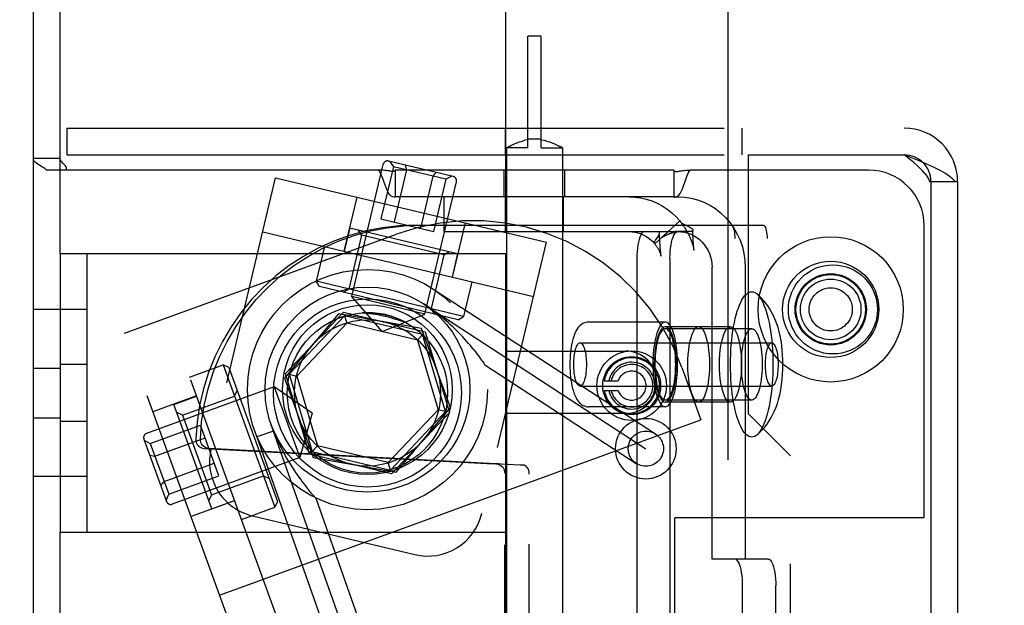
# Model space of a CAD drawing. Header units: inches. Extents: x 0 to 268, y 0 to 174.
# Tile 108 of 125: x 144.87 to 147.08, y 91.62 to 92.94. Entities that reach past the tile are written whole.
import ezdxf

# ---------------------------------------------------------------- set-up
doc = ezdxf.new("R2010")
doc.units = ezdxf.units.IN
doc.header["$LTSCALE"] = 14.754949
doc.header["$MEASUREMENT"] = 0
doc.linetypes.add('HIDDEN', pattern=[0.2, 0.1, -0.1])
doc.layers.get('0').update_dxf_attribs({"linetype": 'CONTINUOUS'})
doc.layers.add('DEFAULT_2', color=8, linetype='HIDDEN')
doc.layers.add('DIMENSIONS', color=7, linetype='CONTINUOUS')
doc.styles.get("Standard").update_dxf_attribs({"font": 'arial.ttf'})
doc.dimstyles.new('DIMSTYLE_1', dxfattribs={"dimtxt": 1.183552, "dimasz": 1.578069, "dimexe": 0.09, "dimexo": 0.07, "dimgap": 0.0375, "dimtad": 0, "dimtih": 1, "dimtoh": 1, "dimzin": 4, "dimdsep": 46, "dimtxsty": 'Standard', "dimblk": '_FILLED', "dimblk1": '_FILLED', "dimblk2": '_FILLED', "dimcen": 0.09, "dimadec": 3, "dimazin": 1, "dimtfac": 1, "dimtdec": 3, "dimtofl": 0, "dimtmove": 0, "dimatfit": 3, "dimldrblk": '_FILLED', "dimfxl": 0, "dimtolj": 1, "dimtzin": 4, "dimarcsym": 0})

# ---------------------------------------------------------------- blocks, each defined once
blk = doc.blocks.new('_FILLED')
at = {"color": 0, "linetype": 'ByBlock'}
blk.add_solid([(0, 0), (-1, 0.2), (-1, -0.2)], dxfattribs=at)
blk = doc.blocks.new('*D12')
at = {"layer": 'DIMENSIONS', "color": 2, "linetype": 'Continuous'}
for p, q in [((160.3208, 122.369), (160.3208, 119.6535)), ((143.7168, 121.0738), (149.3591, 121.0738)), ((160.3208, 121.0738), (154.6785, 121.0738))]:
    blk.add_line(p, q, dxfattribs=at)
at = {"layer": 'DIMENSIONS', "color": 2, "linetype": 'Continuous', "xscale": 1.5780694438, "yscale": 1.5780694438, "zscale": 1.5780694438, "rotation": 180}
blk.add_blockref('_FILLED', (143.7168, 121.0738), dxfattribs=at)
at = {"layer": 'DIMENSIONS', "color": 2, "linetype": 'Continuous', "xscale": 1.5780694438, "yscale": 1.5780694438, "zscale": 1.5780694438}
blk.add_blockref('_FILLED', (160.3208, 121.0738), dxfattribs=at)
at = {"layer": 'DIMENSIONS', "color": 2, "linetype": 'Continuous', "insert": (152.0188, 121.6656), "char_height": 1.18355, "width": 6.511736, "attachment_point": 2, "line_spacing_factor": 0.9}
blk.add_mtext('16.60\\PUSABLE\\PDEPTH', dxfattribs=at)

msp = doc.modelspace()

# ---------------------------------------------------------------- linework, layer by layer
at = {"layer": 'DEFAULT_2', "color": 8, "linetype": 'HIDDEN'}
for p, q in [((145.9584, 93.9976), (145.9584, 92.1926)), ((146.4584, 88.9976), (146.4584, 93.9976)), ((144.8988, 88.5986), (144.8988, 93.5986)), ((144.9588, 92.4111), (144.9588, 93.5986)), ((146.0088, 92.6486), (146.0088, 92.8986)), ((146.0388, 92.8986), (146.0088, 92.8986)), ((146.0388, 92.6486), (146.0388, 92.8986)), ((144.9738, 92.6926), (144.9738, 92.6326)), ((144.9738, 92.6926), (146.8538, 92.6926)), ((145.9582, 92.6926), (145.9582, 92.6326)), ((146.4894, 92.6926), (146.4894, 92.6326)), ((145.99, 92.6618), (145.9961, 92.6637)), ((145.9961, 92.6637), (146.0024, 92.6653)), ((146.0088, 92.6666), (146.0024, 92.6653)), ((146.0388, 92.6678), (146.0088, 92.6678)), ((146.0388, 92.6666), (146.0452, 92.6653)), ((146.0452, 92.6653), (146.0515, 92.6637)), ((146.0514, 92.6637), (146.0575, 92.6618)), ((145.9616, 92.6488), (145.9613, 92.6486)), ((145.9613, 92.6486), (145.9613, 89.1986)), ((146.0088, 92.6486), (145.9613, 92.6486)), ((145.9616, 92.6488), (145.9645, 92.6504)), ((145.9645, 92.6504), (145.9671, 92.6518)), ((145.9671, 92.6517), (145.9704, 92.6535)), ((145.9703, 92.6534), (145.9744, 92.6554)), ((145.9743, 92.6554), (145.9791, 92.6575)), ((145.979, 92.6575), (145.9844, 92.6597)), ((145.9843, 92.6597), (145.9901, 92.6618)), ((146.0388, 92.6486), (146.0863, 92.6486)), ((146.0575, 92.6618), (146.0633, 92.6597)), ((146.0632, 92.6597), (146.0686, 92.6575)), ((146.0685, 92.6575), (146.0732, 92.6554)), ((146.0732, 92.6554), (146.0772, 92.6534)), ((146.0772, 92.6535), (146.0805, 92.6517)), ((146.0805, 92.6518), (146.0831, 92.6504)), ((146.0849, 92.6494), (146.0859, 92.6488)), ((146.0863, 92.6486), (146.0863, 89.1986)), ((144.9588, 92.6248), (144.8988, 92.6248)), ((144.9738, 92.6326), (146.5038, 92.6326)), ((145.8411, 92.5843), (145.6961, 92.6188)), ((145.6981, 92.6183), (145.707, 92.6059)), ((146.5038, 92.6326), (146.5038, 92.0526)), ((146.5038, 92.6326), (146.8538, 92.6326)), ((145.6745, 92.5986), (144.9279, 92.5986)), ((144.9672, 92.6121), (144.9653, 92.614)), ((145.6134, 92.3147), (145.6841, 92.6114)), ((145.707, 92.6059), (145.6792, 92.4892)), ((145.8249, 92.5778), (145.707, 92.6059)), ((145.7365, 92.5989), (145.7087, 92.4822)), ((145.7113, 92.5986), (145.7113, 92.5386)), ((146.3363, 92.5986), (145.7113, 92.5986)), ((145.7332, 92.61), (145.7365, 92.5989)), ((145.9558, 92.5386), (145.9558, 92.5986)), ((146.0918, 92.5386), (146.0918, 92.5986)), ((146.3363, 92.5986), (146.3363, 92.5386)), ((146.3569, 92.5975), (146.3602, 92.5979)), ((146.7738, 92.5986), (146.373, 92.5986)), ((143.9652, 86.3801), (145.4426, 92.5815)), ((145.4426, 92.5815), (146.0506, 92.4367)), ((145.7955, 92.5849), (145.7677, 92.4681)), ((145.8034, 92.5933), (145.7955, 92.5849)), ((145.8249, 92.5778), (145.7971, 92.4611)), ((145.8385, 92.5849), (145.8249, 92.5778)), ((146.345, 92.5954), (146.3469, 92.5959)), ((145.688, 92.5667), (145.6858, 92.5731)), ((145.7778, 92.2755), (145.8485, 92.5722)), ((146.9109, 92.5726), (146.9679, 92.5726)), ((146.9138, 92.5726), (146.9138, 89.6246)), ((146.9679, 92.5726), (146.9738, 92.5726)), ((146.9738, 92.5726), (146.9738, 89.6246)), ((145.625, 92.5381), (145.596, 92.4165)), ((145.7113, 92.5386), (145.7113, 92.538)), ((146.3363, 92.5386), (145.7113, 92.5386)), ((145.8207, 92.4606), (145.8207, 92.5386)), ((145.9588, 92.4606), (145.9588, 92.5386)), ((146.0888, 92.4606), (146.0888, 92.5386)), ((146.3363, 92.5386), (146.3363, 92.538)), ((146.3363, 92.5386), (146.3459, 92.5386)), ((145.6792, 92.4892), (145.7971, 92.4611)), ((145.609, 92.4689), (145.5965, 92.4164)), ((145.609, 92.4689), (145.8512, 92.4112)), ((145.6354, 92.4523), (145.628, 92.4644)), ((145.758, 92.4751), (146.5371, 92.4751)), ((145.8682, 92.4802), (145.8392, 92.3586)), ((146.3502, 92.4844), (146.2939, 92.4332)), ((146.3502, 92.4844), (146.3513, 92.4827)), ((146.8988, 91.8186), (146.8988, 92.4736)), ((145.1031, 92.2325), (145.7139, 92.4549)), ((145.4136, 92.46), (146.0216, 92.3151)), ((145.6354, 92.4523), (145.6067, 92.3317)), ((145.8202, 92.4083), (145.6354, 92.4523)), ((145.8207, 92.4606), (146.3459, 92.4606)), ((146.3044, 92.4587), (146.3041, 92.4606)), ((146.3048, 92.4508), (146.3044, 92.4587)), ((146.3055, 92.4384), (146.3048, 92.4508)), ((146.3787, 92.4606), (146.3459, 92.4606)), ((146.3795, 92.454), (146.3791, 92.4632)), ((146.3799, 92.445), (146.3795, 92.454)), ((146.3803, 92.4381), (146.3799, 92.445)), ((146.4742, 89.7551), (146.4742, 92.4451)), ((146.5459, 89.7551), (146.5459, 92.4451)), ((144.5732, 86.2353), (146.0506, 92.4367)), ((145.5522, 92.4269), (145.5337, 92.3491)), ((146.2939, 92.4332), (146.293, 92.4338)), ((146.306, 92.4297), (146.3055, 92.4384)), ((146.3063, 92.4247), (146.306, 92.4297)), ((146.3067, 92.4199), (146.3063, 92.4247)), ((146.3069, 92.4169), (146.3067, 92.4199)), ((146.3806, 92.4333), (146.3803, 92.4381)), ((146.3808, 92.4302), (146.3806, 92.4333)), ((146.381, 92.4273), (146.3808, 92.4302)), ((146.3812, 92.4245), (146.381, 92.4273)), ((144.9588, 92.4111), (144.9588, 91.7861)), ((144.9588, 92.4111), (145.9588, 92.4111)), ((145.0188, 92.4111), (145.0188, 91.7861)), ((145.8202, 92.4083), (145.7915, 92.2877)), ((145.8202, 92.4083), (145.8323, 92.4157)), ((145.8512, 92.4112), (145.8387, 92.3587)), ((145.9588, 92.4111), (145.9588, 91.7861)), ((146.2534, 92.4006), (146.2534, 89.8006)), ((146.3071, 92.4141), (146.3069, 92.4169)), ((146.328, 92.4006), (146.328, 89.8006)), ((146.4224, 91.7261), (146.4224, 92.3806)), ((146.497, 92.3806), (146.497, 91.7261)), ((145.5411, 92.3371), (145.5337, 92.3491)), ((145.8644, 92.2703), (145.5337, 92.3491)), ((145.8524, 92.2629), (145.5411, 92.3371)), ((145.6067, 92.3317), (145.5946, 92.3243)), ((145.7959, 92.3319), (146.2953, 92.0067)), ((145.883, 92.3481), (145.8644, 92.2703)), ((145.6817, 92.2368), (145.6134, 92.3147)), ((145.7778, 92.2755), (145.6134, 92.3147)), ((145.7743, 92.2988), (146.2738, 91.9736)), ((145.7915, 92.2877), (145.7989, 92.2756)), ((145.0188, 92.2861), (144.8988, 92.2861)), ((145.7566, 90.7411), (145.2008, 92.2681)), ((145.5841, 92.2763), (145.4626, 92.1315)), ((145.4648, 92.1424), (145.5948, 92.2798)), ((145.5972, 92.2715), (145.4733, 92.1404)), ((145.7703, 92.2435), (145.5841, 92.2763)), ((145.5948, 92.2798), (145.7787, 92.236)), ((145.5972, 92.2715), (145.6022, 92.2549)), ((145.7727, 92.2297), (145.5972, 92.2715)), ((145.6817, 92.2368), (145.7778, 92.2755)), ((145.8524, 92.2629), (145.8644, 92.2703)), ((145.6022, 92.2549), (145.4901, 92.1364)), ((145.7608, 92.2171), (145.6022, 92.2549)), ((145.835, 92.0658), (145.7703, 92.2435)), ((146.3174, 92.2576), (146.1453, 92.2576)), ((146.4637, 92.2471), (146.3174, 92.2471)), ((146.5116, 92.2426), (146.3174, 92.2426)), ((145.6588, 90.7055), (145.1031, 92.2325)), ((145.7727, 92.2297), (145.7608, 92.2171)), ((145.8243, 92.0568), (145.7727, 92.2297)), ((145.7787, 92.236), (145.8327, 92.0548)), ((145.7608, 92.2171), (145.8074, 92.0608)), ((146.1262, 92.2111), (146.5565, 92.2111)), ((145.9584, 92.1926), (146.2284, 92.1926)), ((144.8988, 92.1542), (144.9588, 92.1542)), ((145.0188, 92.1626), (144.9588, 92.1626)), ((145.2495, 92.1342), (145.3247, 92.1616)), ((145.3247, 92.1616), (145.441, 91.8421)), ((145.3375, 92.1556), (145.3247, 92.1616)), ((145.3375, 92.1556), (145.447, 91.8549)), ((145.907, 92.1696), (145.9101, 92.1652)), ((145.9125, 92.1617), (146.2522, 91.9405)), ((146.3547, 92.156), (146.3975, 92.0386)), ((145.5189, 91.9612), (145.4648, 92.1424)), ((145.4733, 92.1404), (145.5248, 91.9675)), ((145.4733, 92.1404), (145.4901, 92.1364)), ((145.4901, 92.1364), (145.5367, 91.9801)), ((145.4395, 92.1124), (145.1529, 92.008)), ((145.4395, 92.1124), (145.4973, 91.9535)), ((145.5247, 92.0535), (145.4395, 92.1124)), ((145.4626, 92.1315), (145.5272, 91.9538)), ((146.1262, 92.1141), (146.5565, 92.1141)), ((146.1804, 92.126), (146.2114, 92.126)), ((145.2649, 92.0919), (145.1672, 92.0564)), ((145.2144, 92.073), (145.2651, 92.0915)), ((145.2338, 92.0487), (145.3504, 92.0911)), ((145.3504, 92.0911), (145.3563, 92.1039)), ((146.1804, 92.104), (146.2114, 92.104)), ((145.2995, 91.839), (145.2144, 92.073)), ((145.7135, 91.9209), (145.835, 92.0658)), ((146.3174, 92.0676), (146.1453, 92.0676)), ((146.5116, 92.0826), (146.3174, 92.0826)), ((146.4637, 92.0781), (146.3174, 92.0781)), ((145.2338, 92.0487), (145.221, 92.0547)), ((145.2338, 92.0487), (145.2988, 91.8701)), ((145.5247, 92.0535), (145.4973, 91.9535)), ((145.8074, 92.0608), (145.6954, 91.9423)), ((145.7003, 91.9257), (145.8243, 92.0568)), ((145.8327, 92.0548), (145.7028, 91.9174)), ((145.8243, 92.0568), (145.8074, 92.0608)), ((145.9584, 92.0526), (145.9584, 88.9976)), ((146.2284, 92.0526), (145.9584, 92.0526)), ((146.5988, 91.9576), (146.5038, 92.0526)), ((144.8988, 92.043), (144.9588, 92.043)), ((145.0188, 92.0346), (144.9588, 92.0346)), ((145.1611, 91.9853), (145.2739, 92.0263)), ((145.3154, 91.9124), (145.2739, 92.0263)), ((145.3168, 91.6452), (146.3975, 92.0386)), ((145.6374, 91.4473), (145.4319, 92.0295)), ((145.4381, 92.0132), (145.4005, 92)), ((145.4005, 92), (145.6001, 91.4341)), ((145.1469, 91.9952), (145.1978, 91.8552)), ((145.1478, 91.9927), (145.1611, 91.9853)), ((145.1611, 91.9853), (145.2026, 91.8714)), ((145.1715, 91.9568), (145.2843, 91.9979)), ((145.5248, 91.9675), (145.5367, 91.9801)), ((145.6954, 91.9423), (145.5367, 91.9801)), ((145.1601, 91.9588), (145.1715, 91.9568)), ((145.282, 91.9741), (145.9317, 91.9397)), ((145.7028, 91.9174), (145.5189, 91.9612)), ((145.5248, 91.9675), (145.7003, 91.9257)), ((146.5988, 90.2396), (146.5988, 91.9576)), ((145.1922, 91.8999), (145.305, 91.9409)), ((145.4973, 91.9535), (145.2107, 91.8492)), ((145.5272, 91.9538), (145.7135, 91.9209)), ((145.7003, 91.9257), (145.6954, 91.9423)), ((145.9422, 91.9397), (145.9317, 91.9397)), ((145.9423, 91.9381), (145.9317, 91.9397)), ((145.0188, 91.9111), (144.8988, 91.9111)), ((145.2026, 91.8714), (145.3154, 91.9124)), ((145.2988, 91.8701), (145.4153, 91.9126)), ((145.4153, 91.9126), (145.4282, 91.9066)), ((145.9569, 90.2822), (145.9569, 91.9181)), ((146.0122, 90.2836), (146.0122, 91.9166)), ((145.1848, 91.891), (145.1922, 91.8999)), ((145.1971, 91.8571), (145.2026, 91.8714)), ((145.2988, 91.8701), (145.2928, 91.8573)), ((145.3504, 91.857), (145.2527, 91.8214)), ((145.2995, 91.839), (145.3503, 91.8575)), ((145.447, 91.8549), (145.441, 91.8421)), ((145.5326, 91.8629), (145.531, 91.8647)), ((145.5326, 91.8629), (145.6746, 91.4604)), ((145.3658, 91.8147), (145.441, 91.8421)), ((145.3904, 91.823), (145.7552, 91.7361)), ((146.3388, 90.3786), (146.3388, 91.8186)), ((146.8988, 91.8186), (146.3388, 91.8186)), ((144.9588, 88.5986), (144.9588, 91.7861)), ((144.9588, 91.7861), (145.9588, 91.7861)), ((146.4736, 91.7261), (146.4224, 91.7261)), ((146.5482, 91.7261), (146.4736, 91.7261)), ((146.4911, 91.0391), (146.4911, 91.6661)), ((146.5657, 91.0391), (146.5657, 91.6661))]:
    msp.add_line(p, q, dxfattribs=at)
for points in [[(146.0863, 92.6486), (146.0859, 92.6488), (146.083, 92.6504)], [(144.9125, 92.6095), (144.9093, 92.6114), (144.9064, 92.6134), (144.9038, 92.6155), (144.9016, 92.6178), (144.9, 92.6202), (144.8991, 92.6225), (144.8988, 92.6248)], [(144.9733, 92.5986), (144.9735, 92.601), (144.9731, 92.6033), (144.9721, 92.6058), (144.9707, 92.6081), (144.969, 92.6102), (144.9672, 92.6121), (144.9653, 92.614), (144.9633, 92.616), (144.9615, 92.6181), (144.9601, 92.6202), (144.9591, 92.6225), (144.9588, 92.6248)], [(146.9679, 92.5726), (146.9624, 92.5786), (146.9551, 92.5846), (146.9463, 92.5906), (146.9359, 92.5966), (146.9243, 92.6026), (146.9116, 92.6086), (146.898, 92.6146), (146.8836, 92.6206), (146.8688, 92.6266), (146.8538, 92.6326)], [(146.9, 92.5906), (146.8949, 92.5966), (146.8891, 92.6026), (146.8827, 92.6086), (146.8759, 92.6146), (146.8687, 92.6206), (146.8613, 92.6266), (146.8538, 92.6326)], [(144.9255, 92.601), (144.9226, 92.6032), (144.9193, 92.6054), (144.9159, 92.6075), (144.9125, 92.6095)], [(144.9279, 92.5986), (144.9255, 92.601), (144.9226, 92.6032), (144.9193, 92.6054)], [(145.6833, 92.5798), (145.6806, 92.5865), (145.6777, 92.5928), (145.6745, 92.5986)], [(145.6858, 92.5731), (145.6833, 92.5798), (145.6806, 92.5865), (145.6777, 92.5928), (145.6745, 92.5986)], [(145.6874, 92.5979), (145.6837, 92.5982), (145.6794, 92.5984), (145.6745, 92.5986)], [(145.7006, 92.5959), (145.6994, 92.5962), (145.6978, 92.5965), (145.6958, 92.5968), (145.6935, 92.5972), (145.6907, 92.5975), (145.6874, 92.5979), (145.6836, 92.5982), (145.6794, 92.5984)], [(145.7088, 92.5963), (145.707, 92.5956), (145.7058, 92.5953), (145.7049, 92.5951), (145.7041, 92.5951), (145.7034, 92.5952), (145.7026, 92.5954), (145.7006, 92.5959)], [(145.7113, 92.5973), (145.7088, 92.5963), (145.707, 92.5956), (145.7058, 92.5953), (145.7049, 92.5951)], [(146.3363, 92.5973), (146.3388, 92.5963), (146.3405, 92.5956), (146.3418, 92.5953), (146.3427, 92.5951), (146.3435, 92.5951), (146.3442, 92.5952), (146.345, 92.5954)], [(146.3388, 92.5963), (146.3405, 92.5956), (146.3418, 92.5953), (146.3427, 92.5951)], [(146.3459, 92.5956), (146.3469, 92.5959), (146.3482, 92.5962), (146.3498, 92.5965), (146.3517, 92.5968), (146.3541, 92.5972), (146.3569, 92.5975), (146.3602, 92.5979), (146.3639, 92.5982), (146.3682, 92.5984)], [(146.3639, 92.5982), (146.3682, 92.5984), (146.373, 92.5986)], [(146.3643, 92.5798), (146.3669, 92.5865), (146.3698, 92.5928), (146.373, 92.5986)], [(146.3574, 92.5607), (146.3595, 92.5667), (146.3618, 92.5731), (146.3643, 92.5798)], [(146.9, 92.5906), (146.9044, 92.5846), (146.9081, 92.5786), (146.9109, 92.5726)], [(145.6923, 92.5553), (145.6902, 92.5607), (145.688, 92.5667)], [(145.7113, 92.538), (145.7084, 92.5378), (145.7054, 92.5384), (145.7024, 92.5399), (145.6996, 92.5425), (145.6969, 92.546), (145.6945, 92.5504), (145.6923, 92.5553), (145.6902, 92.5607)], [(146.3363, 92.538), (146.3392, 92.5378), (146.3422, 92.5384), (146.3452, 92.5399), (146.348, 92.5425), (146.3506, 92.5461), (146.3531, 92.5504), (146.3553, 92.5553), (146.3574, 92.5607)], [(146.2363, 92.5386), (146.2492, 92.538), (146.262, 92.5363), (146.2746, 92.5334), (146.2869, 92.5295), (146.2989, 92.5244), (146.3104, 92.5183), (146.3213, 92.5112), (146.3317, 92.5031), (146.3413, 92.4942), (146.3502, 92.4844)], [(146.3459, 92.5386), (146.3608, 92.5378), (146.3754, 92.5356), (146.3898, 92.5318), (146.4037, 92.5266), (146.4171, 92.52), (146.4298, 92.512), (146.4417, 92.5027), (146.4527, 92.4923), (146.4627, 92.4808), (146.4715, 92.4684), (146.4791, 92.4551), (146.4855, 92.4411), (146.4905, 92.4265), (146.4941, 92.4114), (146.4962, 92.3962), (146.497, 92.3806)], [(145.758, 92.4751), (145.72, 92.4736), (145.6824, 92.4693), (145.6452, 92.462), (145.6087, 92.4518), (145.573, 92.4389), (145.5384, 92.4233), (145.5051, 92.405), (145.4733, 92.3842), (145.4431, 92.361), (145.4148, 92.3355), (145.3885, 92.308), (145.3644, 92.2784), (145.3425, 92.2471), (145.3231, 92.2143), (145.3063, 92.18), (145.2921, 92.1445), (145.2806, 92.108), (145.272, 92.0707), (145.2662, 92.0331), (145.2632, 91.9949)], [(145.2737, 91.9949), (145.2766, 92.0331), (145.2824, 92.0707), (145.2911, 92.108), (145.3025, 92.1445), (145.3167, 92.18), (145.3336, 92.2143), (145.353, 92.2471), (145.3748, 92.2784), (145.3989, 92.308), (145.4252, 92.3355), (145.4535, 92.361), (145.4837, 92.3842), (145.5155, 92.405), (145.5488, 92.4233), (145.5834, 92.4389), (145.6191, 92.4518), (145.6557, 92.462), (145.6929, 92.4693), (145.7304, 92.4736), (145.7684, 92.4751)], [(146.3513, 92.4827), (146.3517, 92.4822), (146.3528, 92.4809), (146.3538, 92.4796), (146.3549, 92.4782), (146.3559, 92.4767), (146.357, 92.4752), (146.3581, 92.4737), (146.3592, 92.4721), (146.3603, 92.4705), (146.3613, 92.4689), (146.3624, 92.4672), (146.3634, 92.4656), (146.3644, 92.4638), (146.3654, 92.4621), (146.3664, 92.4604), (146.3674, 92.4586), (146.3683, 92.4568), (146.3693, 92.455), (146.3702, 92.4532), (146.371, 92.4514), (146.3719, 92.4496), (146.3727, 92.4478), (146.3734, 92.4461), (146.3742, 92.4443), (146.3749, 92.4425), (146.3756, 92.4408), (146.3762, 92.439), (146.3768, 92.4373), (146.3774, 92.4356), (146.378, 92.434), (146.3785, 92.4324), (146.379, 92.4308), (146.3794, 92.4292), (146.3798, 92.4278), (146.3802, 92.4263), (146.3805, 92.425), (146.3808, 92.4237), (146.3811, 92.4225), (146.3813, 92.4214), (146.3815, 92.4205), (146.3816, 92.4197), (146.3817, 92.4193)], [(146.3513, 92.4827), (146.352, 92.482), (146.3544, 92.4798), (146.3573, 92.4779), (146.3604, 92.4762), (146.3636, 92.4746), (146.3668, 92.4732), (146.3697, 92.4719), (146.3724, 92.4705), (146.3749, 92.4691), (146.3768, 92.4675), (146.3782, 92.4659), (146.379, 92.4641), (146.3791, 92.4632)], [(146.4742, 92.4451), (146.4741, 92.4499), (146.4738, 92.4544), (146.4732, 92.4587), (146.4725, 92.4627), (146.4716, 92.4663), (146.4706, 92.4694), (146.4694, 92.4718), (146.4681, 92.4736), (146.4668, 92.4747), (146.4654, 92.4751)], [(146.5371, 92.4751), (146.5385, 92.4747), (146.5398, 92.4736), (146.5411, 92.4718), (146.5423, 92.4694), (146.5433, 92.4663), (146.5442, 92.4627), (146.5449, 92.4587), (146.5455, 92.4544), (146.5458, 92.4499), (146.5459, 92.4451)], [(146.2363, 92.4606), (146.2428, 92.4603), (146.2493, 92.4594), (146.2557, 92.458), (146.2619, 92.456), (146.268, 92.4534), (146.2738, 92.4503), (146.2793, 92.4467), (146.2846, 92.4427), (146.2894, 92.4381), (146.2939, 92.4332)], [(146.2709, 92.4606), (146.2686, 92.4601), (146.2664, 92.4586), (146.2642, 92.456), (146.2622, 92.4526), (146.2603, 92.4482), (146.2585, 92.443), (146.257, 92.4371), (146.2558, 92.4306), (146.2547, 92.4236), (146.254, 92.4161), (146.2536, 92.4085), (146.2534, 92.4006)], [(146.293, 92.4338), (146.2927, 92.4345), (146.2926, 92.4355), (146.2929, 92.4367), (146.2936, 92.4381), (146.2946, 92.4397), (146.2958, 92.4414)], [(146.2958, 92.4414), (146.2985, 92.4453), (146.3, 92.4474), (146.3014, 92.4497), (146.3027, 92.452), (146.3037, 92.4544), (146.3043, 92.4566), (146.3044, 92.4587)], [(146.3084, 92.4466), (146.3084, 92.4466), (146.3085, 92.4467), (146.3089, 92.447), (146.3094, 92.4473), (146.3099, 92.4477), (146.3106, 92.448), (146.3112, 92.4484), (146.3119, 92.4488), (146.3126, 92.4492), (146.3134, 92.4497), (146.3142, 92.4501), (146.315, 92.4505), (146.3159, 92.451), (146.3168, 92.4514), (146.3177, 92.4519), (146.3186, 92.4523), (146.3196, 92.4528), (146.3206, 92.4532), (146.3216, 92.4537), (146.3226, 92.4541), (146.3236, 92.4545), (146.3246, 92.4549), (146.3256, 92.4553), (146.3266, 92.4557), (146.3276, 92.4561), (146.3286, 92.4565), (146.3296, 92.4568), (146.3305, 92.4572), (146.3315, 92.4575), (146.3325, 92.4578), (146.3334, 92.4581), (146.3343, 92.4584), (146.3353, 92.4587), (146.3362, 92.459), (146.337, 92.4592), (146.3379, 92.4594), (146.3387, 92.4596), (146.3395, 92.4598), (146.3403, 92.46), (146.341, 92.4602), (146.3418, 92.4604), (146.3424, 92.4605), (146.3431, 92.4606), (146.3436, 92.4607), (146.344, 92.4608), (146.3441, 92.4608)], [(146.3132, 92.4507), (146.3125, 92.4501), (146.3117, 92.4494), (146.311, 92.4488), (146.3103, 92.4482), (146.3097, 92.4477), (146.3091, 92.4472), (146.3087, 92.4469), (146.3084, 92.4467), (146.3084, 92.4466)], [(146.328, 92.4006), (146.3282, 92.4085), (146.3286, 92.4161), (146.3293, 92.4236), (146.3303, 92.4306), (146.3316, 92.4371), (146.3331, 92.443), (146.3349, 92.4482), (146.3368, 92.4526), (146.3388, 92.456), (146.341, 92.4586), (146.3432, 92.4601), (146.3455, 92.4606)], [(146.3441, 92.4608), (146.3442, 92.4608), (146.3442, 92.4608), (146.3439, 92.4608), (146.3433, 92.4607), (146.3427, 92.4607), (146.3419, 92.4607), (146.3411, 92.4606), (146.3402, 92.4606), (146.3394, 92.4606)], [(146.3459, 92.4606), (146.3534, 92.4602), (146.3608, 92.4591), (146.3681, 92.4572), (146.3752, 92.4545), (146.382, 92.4512), (146.3884, 92.4471), (146.3944, 92.4425), (146.4, 92.4372), (146.405, 92.4314), (146.4095, 92.4251), (146.4134, 92.4183), (146.4166, 92.4112), (146.4191, 92.4038), (146.4209, 92.3962), (146.422, 92.3885), (146.4224, 92.3806)], [(146.3791, 92.4632), (146.3791, 92.4623), (146.3787, 92.4606)], [(146.293, 92.4338), (146.2937, 92.433), (146.2946, 92.4318), (146.2956, 92.4306), (146.2965, 92.4294), (146.2975, 92.4281), (146.2984, 92.4267), (146.2993, 92.4253), (146.3002, 92.4239), (146.3011, 92.4224), (146.3019, 92.421), (146.3027, 92.4195), (146.3035, 92.418), (146.3042, 92.4165), (146.3048, 92.415), (146.3055, 92.4136), (146.306, 92.4122), (146.3065, 92.4108), (146.307, 92.4096), (146.3073, 92.4084), (146.3076, 92.4073), (146.3079, 92.4064), (146.308, 92.4058), (146.3081, 92.4057)], [(146.3817, 92.4193), (146.3817, 92.4192), (146.3818, 92.419), (146.3818, 92.4191), (146.3817, 92.4194), (146.3816, 92.4201), (146.3815, 92.421), (146.3814, 92.422), (146.3813, 92.4232), (146.3812, 92.4245)], [(146.3081, 92.4057), (146.3081, 92.4054), (146.3081, 92.4054), (146.308, 92.4058), (146.308, 92.4064), (146.3078, 92.4072), (146.3077, 92.4081), (146.3076, 92.4091), (146.3075, 92.4102), (146.3074, 92.4115), (146.3073, 92.4127), (146.3071, 92.4141)], [(146.4639, 92.1626), (146.464, 92.1738), (146.4644, 92.1848), (146.4649, 92.1958), (146.4657, 92.2066), (146.4667, 92.2172), (146.4679, 92.2276), (146.4693, 92.2376), (146.4708, 92.2473), (146.4726, 92.2566), (146.4746, 92.2655), (146.4767, 92.2739), (146.479, 92.2817), (146.4815, 92.2891), (146.4841, 92.2958), (146.4868, 92.3019), (146.4896, 92.3073), (146.4926, 92.3121), (146.4956, 92.3162), (146.4987, 92.3196), (146.5019, 92.3222), (146.5051, 92.3241), (146.5083, 92.3252), (146.5116, 92.3256), (146.5148, 92.3252), (146.5181, 92.3241), (146.5213, 92.3222), (146.5227, 92.3211)], [(146.5816, 92.1626), (146.5814, 92.1729), (146.5809, 92.1835), (146.5801, 92.1942), (146.5789, 92.2051), (146.5773, 92.2161), (146.5753, 92.2268), (146.5731, 92.2364), (146.5706, 92.2453), (146.568, 92.2534), (146.5652, 92.261), (146.5622, 92.2681), (146.559, 92.2749), (146.5555, 92.2815), (146.5517, 92.288), (146.5476, 92.2941), (146.5433, 92.2999), (146.5387, 92.3055), (146.5337, 92.3109), (146.5284, 92.3161), (146.5227, 92.3211)], [(146.5227, 92.3211), (146.5244, 92.3196), (146.5275, 92.3162), (146.5306, 92.3121), (146.5335, 92.3073), (146.5363, 92.3019), (146.539, 92.2958), (146.5416, 92.2891), (146.5441, 92.2817), (146.5464, 92.2739), (146.5485, 92.2655), (146.5505, 92.2566), (146.5523, 92.2473), (146.5539, 92.2376), (146.5553, 92.2276), (146.5565, 92.2172), (146.5575, 92.2066), (146.5582, 92.1958), (146.5588, 92.1848), (146.5591, 92.1738), (146.5592, 92.1626)], [(145.8876, 92.1953), (145.8839, 92.2), (145.8799, 92.2048), (145.8756, 92.2097), (145.8712, 92.2148), (145.8666, 92.22), (145.8618, 92.2252), (145.8568, 92.2304), (145.8517, 92.2356), (145.8464, 92.2409), (145.841, 92.2461), (145.8355, 92.2513), (145.8298, 92.2564), (145.824, 92.2615), (145.8181, 92.2665), (145.8121, 92.2714), (145.8061, 92.2762), (145.7999, 92.2809), (145.7936, 92.2856), (145.7873, 92.2901), (145.7808, 92.2945), (145.7743, 92.2988)], [(145.7403, 92.2536), (145.7351, 92.2566), (145.7298, 92.2594), (145.7244, 92.262), (145.7189, 92.2644), (145.7134, 92.2666), (145.7077, 92.2687), (145.702, 92.2706), (145.6963, 92.2722), (145.6905, 92.2737), (145.6847, 92.275), (145.6788, 92.2761), (145.6728, 92.277), (145.6669, 92.2777), (145.6609, 92.2782), (145.655, 92.2785), (145.649, 92.2786), (145.643, 92.2785), (145.637, 92.2782)], [(145.7403, 92.2536), (145.7349, 92.2558), (145.7294, 92.2578), (145.7239, 92.2598), (145.7183, 92.2617), (145.7126, 92.2635), (145.7069, 92.2652), (145.7012, 92.2669), (145.6954, 92.2684), (145.6896, 92.2698), (145.6837, 92.2712), (145.6779, 92.2724), (145.672, 92.2735), (145.6662, 92.2746), (145.6603, 92.2755), (145.6544, 92.2764), (145.6486, 92.2771), (145.6428, 92.2777), (145.637, 92.2782)], [(146.1453, 92.2576), (146.1421, 92.2574), (146.1389, 92.2568), (146.1357, 92.2558), (146.1326, 92.2544), (146.1295, 92.2525), (146.1266, 92.2503), (146.1239, 92.2476), (146.1213, 92.2445), (146.1189, 92.241), (146.1167, 92.237), (146.1146, 92.2325), (146.1126, 92.2274), (146.1107, 92.2217), (146.1091, 92.2156), (146.1077, 92.2094), (146.1065, 92.2031), (146.1056, 92.1966), (146.1048, 92.19), (146.1042, 92.1832), (146.1037, 92.1764), (146.1035, 92.1695), (146.1034, 92.1626)], [(146.3174, 92.2576), (146.3151, 92.2573), (146.3129, 92.2563), (146.3106, 92.2547), (146.3084, 92.2525), (146.3063, 92.2496), (146.3042, 92.2462), (146.3022, 92.2421), (146.3004, 92.2376), (146.2986, 92.2325), (146.297, 92.227), (146.2955, 92.221), (146.2942, 92.2146), (146.293, 92.2078), (146.292, 92.2008), (146.2912, 92.1935), (146.2905, 92.1859), (146.29, 92.1783), (146.2898, 92.1705), (146.2897, 92.1626)], [(146.3174, 92.2471), (146.3142, 92.2464), (146.311, 92.2442), (146.308, 92.2407), (146.3051, 92.2358), (146.3024, 92.2296), (146.3, 92.2224), (146.2978, 92.2141), (146.296, 92.2049), (146.2946, 92.1949), (146.2936, 92.1845), (146.2929, 92.1736), (146.2927, 92.1626), (146.2929, 92.1516), (146.2936, 92.1407), (146.2946, 92.1303), (146.296, 92.1204), (146.2978, 92.1112), (146.3, 92.1029), (146.3024, 92.0956), (146.3051, 92.0894), (146.308, 92.0846), (146.311, 92.081), (146.3142, 92.0789), (146.3174, 92.0781)], [(146.3174, 92.2426), (146.3155, 92.2423), (146.3136, 92.2415), (146.3117, 92.2402), (146.3098, 92.2383), (146.308, 92.2359), (146.3063, 92.233), (146.3046, 92.2296), (146.3031, 92.2257), (146.3016, 92.2215), (146.3002, 92.2168), (146.299, 92.2118), (146.2979, 92.2064), (146.2969, 92.2007), (146.296, 92.1948), (146.2953, 92.1886), (146.2948, 92.1823), (146.2944, 92.1758), (146.2941, 92.1692), (146.294, 92.1626)], [(146.3452, 92.1626), (146.3451, 92.1705), (146.3448, 92.1783), (146.3444, 92.1859), (146.3437, 92.1935), (146.3429, 92.2008), (146.3419, 92.2078), (146.3407, 92.2146), (146.3394, 92.221), (146.3379, 92.227), (146.3362, 92.2325), (146.3345, 92.2376), (146.3326, 92.2421), (146.3307, 92.2462), (146.3286, 92.2496), (146.3265, 92.2525), (146.3243, 92.2547), (146.322, 92.2563), (146.3197, 92.2573), (146.3174, 92.2576)], [(146.3174, 92.0781), (146.3207, 92.0789), (146.3238, 92.081), (146.3269, 92.0846), (146.3298, 92.0894), (146.3325, 92.0956), (146.3349, 92.1029), (146.337, 92.1112), (146.3388, 92.1204), (146.3403, 92.1303), (146.3413, 92.1407), (146.3419, 92.1516), (146.3421, 92.1626), (146.3419, 92.1736), (146.3413, 92.1845), (146.3403, 92.1949), (146.3388, 92.2049), (146.337, 92.2141), (146.3349, 92.2224), (146.3325, 92.2296), (146.3298, 92.2358), (146.3269, 92.2407), (146.3238, 92.2442), (146.3207, 92.2464), (146.3174, 92.2471)], [(146.3408, 92.1626), (146.3407, 92.1692), (146.3405, 92.1758), (146.3401, 92.1823), (146.3396, 92.1886), (146.3389, 92.1948), (146.338, 92.2007), (146.337, 92.2064), (146.3359, 92.2118), (146.3346, 92.2168), (146.3333, 92.2215), (146.3318, 92.2257), (146.3302, 92.2296), (146.3286, 92.233), (146.3268, 92.2359), (146.325, 92.2383), (146.3232, 92.2402), (146.3213, 92.2415), (146.3194, 92.2423), (146.3174, 92.2426)], [(146.392, 92.2471), (146.3888, 92.2464), (146.3856, 92.2442), (146.3826, 92.2407), (146.3797, 92.2358), (146.377, 92.2296), (146.3746, 92.2224), (146.3724, 92.2141), (146.3706, 92.2049), (146.3692, 92.1949), (146.3682, 92.1845), (146.3675, 92.1736), (146.3673, 92.1626), (146.3675, 92.1516), (146.3682, 92.1407), (146.3692, 92.1303), (146.3706, 92.1204), (146.3724, 92.1112), (146.3746, 92.1029), (146.377, 92.0956), (146.3797, 92.0894), (146.3826, 92.0846)], [(146.4015, 92.2407), (146.3984, 92.2442), (146.3953, 92.2464), (146.392, 92.2471)], [(146.4637, 92.0781), (146.4605, 92.0789), (146.4574, 92.081), (146.4543, 92.0846), (146.4514, 92.0894), (146.4487, 92.0956), (146.4463, 92.1029), (146.4442, 92.1112), (146.4424, 92.1204), (146.4409, 92.1303), (146.4399, 92.1407), (146.4393, 92.1516), (146.439, 92.1626), (146.4393, 92.1736), (146.4399, 92.1845), (146.4409, 92.1949), (146.4424, 92.2049), (146.4442, 92.2141), (146.4463, 92.2224), (146.4487, 92.2296), (146.4514, 92.2358), (146.4543, 92.2407), (146.4574, 92.2442), (146.4605, 92.2464), (146.4637, 92.2471)], [(146.4637, 92.2471), (146.467, 92.2464), (146.4701, 92.2442), (146.4732, 92.2407), (146.4761, 92.2358), (146.4788, 92.2296), (146.4812, 92.2224), (146.4833, 92.2141), (146.4851, 92.2049), (146.4866, 92.1949), (146.4876, 92.1845), (146.4882, 92.1736), (146.4885, 92.1626), (146.4882, 92.1516), (146.4876, 92.1407), (146.4866, 92.1303), (146.4851, 92.1204), (146.4833, 92.1112), (146.4812, 92.1029), (146.4788, 92.0956), (146.4761, 92.0894), (146.4732, 92.0846), (146.4701, 92.081), (146.467, 92.0789), (146.4637, 92.0781)], [(146.4882, 92.1626), (146.4883, 92.1696), (146.4885, 92.1765), (146.489, 92.1833), (146.4896, 92.19), (146.4904, 92.1964), (146.4913, 92.2026), (146.4924, 92.2085), (146.4936, 92.214), (146.495, 92.2192), (146.4965, 92.2239), (146.4981, 92.2281), (146.4999, 92.2319), (146.5017, 92.2351), (146.5036, 92.2378), (146.5055, 92.2399), (146.5075, 92.2414), (146.5095, 92.2423), (146.5116, 92.2426)], [(146.5116, 92.2426), (146.5136, 92.2423), (146.5156, 92.2414), (146.5176, 92.2399), (146.5196, 92.2378), (146.5214, 92.2351), (146.5233, 92.2319), (146.525, 92.2281), (146.5266, 92.2239), (146.5281, 92.2192), (146.5295, 92.214), (146.5307, 92.2085), (146.5318, 92.2026), (146.5328, 92.1964), (146.5335, 92.19), (146.5342, 92.1833), (146.5346, 92.1765), (146.5349, 92.1696), (146.535, 92.1626)], [(146.4015, 92.2407), (146.4044, 92.2358), (146.4071, 92.2296), (146.4095, 92.2224), (146.4116, 92.2141), (146.4134, 92.2049), (146.4148, 92.1949), (146.4159, 92.1845), (146.4165, 92.1736), (146.4167, 92.1626), (146.4165, 92.1516), (146.4159, 92.1407), (146.4148, 92.1303), (146.4134, 92.1204), (146.4116, 92.1112), (146.4095, 92.1029), (146.4071, 92.0956), (146.4044, 92.0894), (146.4015, 92.0846), (146.3984, 92.081), (146.3953, 92.0789), (146.392, 92.0781)], [(146.112, 92.1626), (146.1121, 92.1674), (146.1123, 92.1721), (146.1126, 92.1767), (146.1131, 92.1812), (146.1137, 92.1855), (146.1144, 92.1896), (146.1152, 92.1934), (146.1161, 92.1969), (146.1172, 92.2001), (146.1183, 92.2029), (146.1195, 92.2054), (146.1207, 92.2074), (146.1221, 92.209), (146.1234, 92.2102), (146.1248, 92.2109), (146.1262, 92.2111)], [(146.1262, 92.2111), (146.1276, 92.2109), (146.1289, 92.2102), (146.1303, 92.209), (146.1316, 92.2074), (146.1329, 92.2054), (146.1341, 92.2029), (146.1352, 92.2001), (146.1362, 92.1969), (146.1371, 92.1934), (146.138, 92.1896), (146.1387, 92.1855), (146.1393, 92.1812), (146.1397, 92.1767), (146.1401, 92.1721), (146.1403, 92.1674), (146.1404, 92.1626)], [(146.5423, 92.1626), (146.5424, 92.1674), (146.5426, 92.1721), (146.5429, 92.1767), (146.5434, 92.1812), (146.544, 92.1855), (146.5447, 92.1896), (146.5455, 92.1934), (146.5465, 92.1969), (146.5475, 92.2001), (146.5486, 92.2029), (146.5498, 92.2054), (146.5511, 92.2074), (146.5524, 92.209), (146.5537, 92.2102), (146.5551, 92.2109), (146.5565, 92.2111)], [(146.5565, 92.2111), (146.5579, 92.2109), (146.5593, 92.2102), (146.5606, 92.209), (146.5619, 92.2074), (146.5632, 92.2054), (146.5644, 92.2029), (146.5655, 92.2001), (146.5665, 92.1969), (146.5675, 92.1934), (146.5683, 92.1896), (146.569, 92.1855), (146.5696, 92.1812), (146.5701, 92.1767), (146.5704, 92.1721), (146.5706, 92.1674), (146.5707, 92.1626)], [(145.8876, 92.1953), (145.8912, 92.1908), (145.8945, 92.1866), (145.8975, 92.1825), (145.9003, 92.1788), (145.9029, 92.1754), (145.9051, 92.1723), (145.907, 92.1696)], [(145.9101, 92.1652), (145.9119, 92.1626), (145.9125, 92.1617)], [(146.1034, 92.1626), (146.1035, 92.1556), (146.1037, 92.1485), (146.1042, 92.1416), (146.1048, 92.1347), (146.1056, 92.128), (146.1067, 92.1214), (146.1079, 92.1149), (146.1093, 92.1087), (146.111, 92.1025), (146.1129, 92.0969), (146.1149, 92.092), (146.117, 92.0876), (146.1192, 92.0838), (146.1216, 92.0804), (146.1241, 92.0774), (146.1268, 92.0748), (146.1297, 92.0726), (146.1326, 92.0708), (146.1357, 92.0694), (146.1388, 92.0684), (146.142, 92.0678), (146.1453, 92.0676)], [(146.1262, 92.1141), (146.1248, 92.1144), (146.1234, 92.115), (146.1221, 92.1162), (146.1207, 92.1178), (146.1195, 92.1198), (146.1183, 92.1223), (146.1172, 92.1251), (146.1161, 92.1283), (146.1152, 92.1318), (146.1144, 92.1357), (146.1137, 92.1398), (146.1131, 92.1441), (146.1126, 92.1485), (146.1123, 92.1532), (146.1121, 92.1578), (146.112, 92.1626)], [(146.1404, 92.1626), (146.1403, 92.1578), (146.1401, 92.1532), (146.1397, 92.1485), (146.1393, 92.1441), (146.1387, 92.1398), (146.138, 92.1357), (146.1371, 92.1318), (146.1362, 92.1283), (146.1352, 92.1251), (146.1341, 92.1223), (146.1329, 92.1198), (146.1316, 92.1178), (146.1303, 92.1162), (146.1289, 92.115), (146.1276, 92.1144), (146.1262, 92.1141)], [(146.2897, 92.1626), (146.2898, 92.1547), (146.29, 92.147), (146.2905, 92.1393), (146.2912, 92.1318), (146.292, 92.1245), (146.293, 92.1174), (146.2942, 92.1107), (146.2955, 92.1043), (146.297, 92.0983), (146.2986, 92.0927), (146.3004, 92.0876), (146.3022, 92.0831), (146.3042, 92.0791), (146.3063, 92.0756), (146.3084, 92.0728), (146.3106, 92.0705), (146.3129, 92.0689), (146.3151, 92.0679), (146.3174, 92.0676)], [(146.294, 92.1626), (146.2941, 92.156), (146.2944, 92.1494), (146.2948, 92.143), (146.2953, 92.1366), (146.296, 92.1305), (146.2969, 92.1245), (146.2979, 92.1189), (146.299, 92.1135), (146.3002, 92.1084), (146.3016, 92.1038), (146.3031, 92.0995), (146.3046, 92.0956), (146.3063, 92.0923), (146.308, 92.0894), (146.3098, 92.087), (146.3117, 92.0851), (146.3136, 92.0837), (146.3155, 92.0829), (146.3174, 92.0826)], [(146.3174, 92.0676), (146.3197, 92.0679), (146.322, 92.0689), (146.3243, 92.0705), (146.3265, 92.0728), (146.3286, 92.0756), (146.3307, 92.0791), (146.3326, 92.0831), (146.3345, 92.0876), (146.3362, 92.0927), (146.3379, 92.0983), (146.3394, 92.1043), (146.3407, 92.1107), (146.3419, 92.1174), (146.3429, 92.1245), (146.3437, 92.1318), (146.3444, 92.1393), (146.3448, 92.147), (146.3451, 92.1547), (146.3452, 92.1626)], [(146.3174, 92.0826), (146.3194, 92.0829), (146.3213, 92.0837), (146.3232, 92.0851), (146.325, 92.087), (146.3268, 92.0894), (146.3286, 92.0923), (146.3302, 92.0956), (146.3318, 92.0995), (146.3333, 92.1038), (146.3346, 92.1084), (146.3359, 92.1135), (146.337, 92.1189), (146.338, 92.1245), (146.3389, 92.1305), (146.3396, 92.1366), (146.3401, 92.143), (146.3405, 92.1494), (146.3407, 92.156), (146.3408, 92.1626)], [(146.5227, 92.0042), (146.5213, 92.003), (146.5181, 92.0011), (146.5148, 92), (146.5116, 91.9996), (146.5083, 92), (146.5051, 92.0011), (146.5019, 92.003), (146.4987, 92.0057), (146.4956, 92.009), (146.4926, 92.0131), (146.4896, 92.0179), (146.4868, 92.0233), (146.4841, 92.0294), (146.4815, 92.0362), (146.479, 92.0435), (146.4767, 92.0514), (146.4746, 92.0597), (146.4726, 92.0686), (146.4708, 92.0779), (146.4693, 92.0876), (146.4679, 92.0977), (146.4667, 92.108), (146.4657, 92.1186), (146.4649, 92.1295), (146.4644, 92.1404), (146.464, 92.1515), (146.4639, 92.1626)], [(146.5116, 92.0826), (146.5095, 92.0829), (146.5075, 92.0838), (146.5055, 92.0853), (146.5036, 92.0874), (146.5017, 92.0901), (146.4999, 92.0933), (146.4981, 92.0971), (146.4965, 92.1013), (146.495, 92.106), (146.4936, 92.1112), (146.4924, 92.1167), (146.4913, 92.1226), (146.4904, 92.1288), (146.4896, 92.1353), (146.489, 92.1419), (146.4885, 92.1487), (146.4883, 92.1556), (146.4882, 92.1626)], [(146.535, 92.1626), (146.5349, 92.1556), (146.5346, 92.1487), (146.5342, 92.1419), (146.5335, 92.1353), (146.5328, 92.1288), (146.5318, 92.1226), (146.5307, 92.1167), (146.5295, 92.1112), (146.5281, 92.106), (146.5266, 92.1013), (146.525, 92.0971), (146.5233, 92.0933), (146.5214, 92.0901), (146.5196, 92.0874), (146.5176, 92.0853), (146.5156, 92.0838), (146.5136, 92.0829), (146.5116, 92.0826)], [(146.5592, 92.1626), (146.5591, 92.1515), (146.5588, 92.1404), (146.5582, 92.1295), (146.5575, 92.1186), (146.5565, 92.108), (146.5553, 92.0977), (146.5539, 92.0876), (146.5523, 92.0779), (146.5505, 92.0686), (146.5485, 92.0597), (146.5464, 92.0514), (146.5441, 92.0435), (146.5416, 92.0362), (146.539, 92.0294), (146.5363, 92.0233), (146.5335, 92.0179), (146.5306, 92.0131), (146.5275, 92.009), (146.5244, 92.0057), (146.5227, 92.0042)], [(146.5227, 92.0042), (146.5291, 92.0098), (146.5351, 92.0158), (146.5407, 92.0221), (146.5459, 92.0288), (146.5508, 92.0359), (146.5553, 92.0433), (146.5592, 92.0508), (146.5628, 92.0585), (146.5661, 92.0665), (146.5691, 92.075), (146.5719, 92.0843), (146.5744, 92.0944), (146.5767, 92.1057), (146.5786, 92.1175), (146.5799, 92.1291), (146.5809, 92.1405), (146.5814, 92.1517), (146.5816, 92.1626)], [(146.5565, 92.1141), (146.5551, 92.1144), (146.5537, 92.115), (146.5524, 92.1162), (146.5511, 92.1178), (146.5498, 92.1198), (146.5486, 92.1223), (146.5475, 92.1251), (146.5465, 92.1283), (146.5455, 92.1318), (146.5447, 92.1357), (146.544, 92.1398), (146.5434, 92.1441), (146.5429, 92.1485), (146.5426, 92.1532), (146.5424, 92.1578), (146.5423, 92.1626)], [(146.5707, 92.1626), (146.5706, 92.1578), (146.5704, 92.1532), (146.5701, 92.1485), (146.5696, 92.1441), (146.569, 92.1398), (146.5683, 92.1357), (146.5675, 92.1318), (146.5665, 92.1283), (146.5655, 92.1251), (146.5644, 92.1223), (146.5632, 92.1198), (146.5619, 92.1178), (146.5606, 92.1162), (146.5593, 92.115), (146.5579, 92.1144), (146.5565, 92.1141)], [(146.392, 92.0781), (146.3888, 92.0789), (146.3856, 92.081), (146.3826, 92.0846)], [(145.4381, 92.0132), (145.441, 92.006), (145.444, 91.9989), (145.4471, 91.9919), (145.4504, 91.9849), (145.4537, 91.978), (145.4572, 91.9711), (145.4607, 91.9644), (145.4644, 91.9577), (145.4681, 91.9512), (145.4719, 91.9448), (145.4757, 91.9385), (145.4796, 91.9323), (145.4835, 91.9263), (145.4873, 91.9205), (145.4912, 91.9149), (145.4951, 91.9095), (145.4989, 91.9043), (145.5026, 91.8993), (145.5062, 91.8946), (145.5097, 91.8901), (145.513, 91.886)], [(145.2632, 91.9949), (145.2634, 91.9917), (145.2639, 91.9887), (145.265, 91.9858), (145.2665, 91.9831), (145.2684, 91.9806), (145.2706, 91.9785), (145.2732, 91.9767), (145.276, 91.9754), (145.2789, 91.9745), (145.282, 91.9741)], [(145.2924, 91.9741), (145.2893, 91.9745), (145.2864, 91.9754), (145.2836, 91.9767), (145.2811, 91.9785), (145.2788, 91.9806), (145.2769, 91.9831), (145.2754, 91.9858), (145.2744, 91.9887), (145.2738, 91.9917), (145.2737, 91.9949)], [(145.9982, 91.9366), (145.992, 91.937), (145.2924, 91.9741)], [(145.9423, 91.9381), (145.9457, 91.9373), (145.9486, 91.9359), (145.9511, 91.934), (145.9532, 91.9315), (145.9548, 91.9286), (145.956, 91.9253), (145.9566, 91.9218), (145.9569, 91.9181)], [(146.0122, 91.9166), (146.0121, 91.9197), (146.0116, 91.9226), (146.0108, 91.9255), (146.0098, 91.9281), (146.0084, 91.9305), (146.0067, 91.9325), (146.0049, 91.9342), (146.0028, 91.9355), (146.0006, 91.9363), (145.9982, 91.9366)], [(145.531, 91.8647), (145.5282, 91.8679), (145.5264, 91.87), (145.5242, 91.8725), (145.5218, 91.8754), (145.519, 91.8786), (145.5161, 91.8821), (145.513, 91.886)], [(146.4911, 91.6661), (146.4909, 91.674), (146.4905, 91.6816), (146.4898, 91.6891), (146.4888, 91.6961), (146.4875, 91.7026), (146.486, 91.7085), (146.4842, 91.7137), (146.4823, 91.7181), (146.4803, 91.7215), (146.4781, 91.7241), (146.4759, 91.7256), (146.4736, 91.7261)], [(146.5482, 91.7261), (146.5505, 91.7256), (146.5527, 91.7241), (146.5549, 91.7215), (146.5569, 91.7181), (146.5588, 91.7137), (146.5606, 91.7085), (146.5621, 91.7026), (146.5633, 91.6961), (146.5644, 91.6891), (146.5651, 91.6816), (146.5655, 91.674), (146.5657, 91.6661)]]:
    msp.add_lwpolyline(points, dxfattribs=at)
for centre, radius in [((146.6888, 92.2861), 0.163), ((145.6488, 92.1061), 0.2695), ((146.6888, 92.2861), 0.108), ((146.6938, 92.2861), 0.1), ((146.6888, 92.2861), 0.08), ((146.6888, 92.2861), 0.078), ((146.6888, 92.2861), 0.068), ((145.6488, 92.1061), 0.23), ((146.6888, 92.2861), 0.0485), ((145.6488, 92.0986), 0.211), ((145.6488, 92.1061), 0.1905), ((145.6488, 92.0986), 0.18), ((145.6488, 92.0986), 0.164), ((146.242, 92.115), 0.078), ((146.242, 92.115), 0.065), ((146.2738, 91.9736), 0.068), ((146.2738, 91.9736), 0.0395)]:
    msp.add_circle(centre, radius, dxfattribs=at)
for centre, radius, start, end in [((146.8538, 92.5726), 0.12, 0, 90), ((145.6938, 92.6091), 0.01, 76.6, 166.6), ((146.8538, 92.5726), 0.06, 0, 90), ((146.7738, 92.4736), 0.125, 0, 90), ((145.8388, 92.5745), 0.01, 346.6, 76.6), ((145.8849, 91.985), 0.5, 20, 110), ((146.242, 92.115), 0.0625, 190.1369, 169.8631), ((146.2284, 92.1226), 0.07, 270, 90), ((146.242, 92.115), 0.0525, 192.0944, 167.9056), ((146.242, 92.115), 0.0475, 193.39, 166.61), ((146.242, 92.115), 0.0325, 199.7832, 160.2168), ((145.1563, 91.9986), 0.01, 110, 200), ((145.4193, 91.9446), 0.125, 166.6, 256.6), ((145.2072, 91.8586), 0.01, 200, 290), ((145.7841, 91.8577), 0.125, 256.6, 346.6)]:
    msp.add_arc(centre, radius, start, end, dxfattribs=at)

# ---------------------------------------------------------------- dimensions: what is measured, and where the dimension line sits
at = {"layer": 'DIMENSIONS', "color": 2, "linetype": 'Continuous'}
dim = msp.add_linear_dim(base=(160.3208, 121.0738), p1=(143.7168, 54.0776), p2=(160.3208, 119.5835), text='<>\\PUSABLE\\PDEPTH', dimstyle='DIMSTYLE_1', dxfattribs=at)
dim.commit()
dim.dimension.update_dxf_attribs({"geometry": '*D12', "text_midpoint": (152.0188, 119.2985), "dimtype": 160})

doc.saveas('drawing.dxf')
